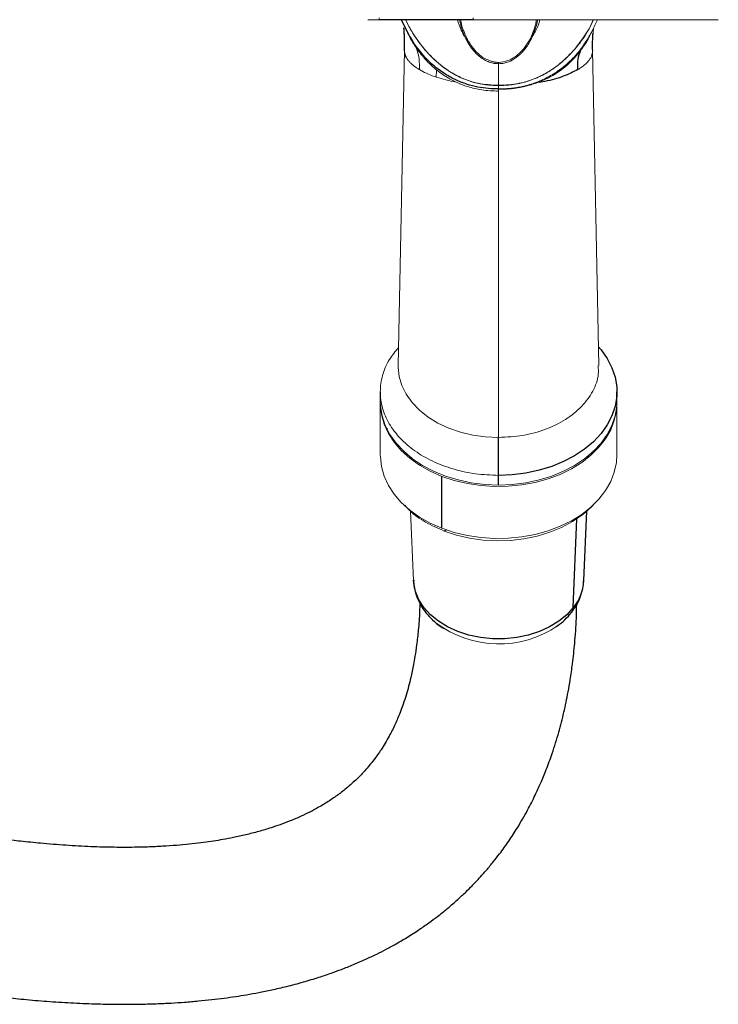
# Model space of a CAD drawing. Header units: millimetres. Extents: x 6 to 425, y 6 to 273.
# Tile 63 of 103: x 162.35 to 167.47, y 202.79 to 210.01. Entities that reach past the tile are written whole.
import ezdxf

# ---------------------------------------------------------------- set-up
doc = ezdxf.new("R2010")
doc.units = ezdxf.units.MM

msp = doc.modelspace()

# ---------------------------------------------------------------- linework, layer by layer
at = {"color": 144, "linetype": 'Continuous', "lineweight": 18}
for p, q in [((164.9803, 210.0104), (164.9803, 210.0229)), ((165.2088, 209.8758), (165.1418, 210.0104)), ((165.2079, 209.8845), (165.145, 210.0104)), ((165.6699, 210.0104), (165.6699, 210.0229)), ((166.2778, 210.0104), (165.9567, 210.0104)), ((167.191, 210.0104), (166.5646, 210.0104)), ((165.1637, 209.9455), (165.1668, 209.8699)), ((166.5492, 209.9176), (166.5517, 209.9487)), ((166.5378, 209.9205), (166.5112, 209.8666)), ((165.167, 209.7867), (165.1214, 207.4754)), ((166.5908, 207.4754), (166.5452, 209.7867)), ((165.2755, 209.6447), (165.2754, 209.6447)), ((165.4008, 209.6434), (165.3998, 209.5903)), ((165.4019, 209.7079), (165.4019, 209.7041)), ((165.7987, 209.7064), (165.7988, 209.7064)), ((165.8561, 209.6877), (165.8561, 209.6974)), ((165.683, 209.5525), (165.683, 209.5514)), ((165.8561, 209.4946), (165.8561, 206.9486)), ((164.9895, 207.2011), (164.9895, 206.8206)), ((166.7228, 206.8206), (166.7228, 207.2011)), ((165.0389, 207.0055), (165.0416, 207.0147)), ((166.6772, 207.0168), (166.68, 207.0109)), ((165.0629, 206.9593), (165.0655, 206.9636)), ((166.6478, 206.9637), (166.6509, 206.9568)), ((165.1623, 206.8372), (165.1644, 206.8442)), ((165.1744, 206.8227), (165.1765, 206.8327)), ((166.5473, 206.8501), (166.5502, 206.8404)), ((165.2008, 206.8001), (165.2024, 206.8106)), ((165.2162, 206.7939), (165.219, 206.8034)), ((166.4971, 206.8005), (166.5001, 206.791)), ((166.5098, 206.8106), (166.5114, 206.8001)), ((165.2102, 206.4079), (165.2328, 205.8997))]:
    msp.add_line(p, q, dxfattribs=at)
at = {"color": 7, "linetype": 'Continuous', "lineweight": 25}
for p, q in [((165.6699, 210.0104), (164.9803, 210.0104)), ((166.5451, 209.7867), (166.5452, 209.783)), ((166.4368, 209.6447), (166.4367, 209.6447)), ((164.9895, 207.2837), (164.9895, 207.2129)), ((166.7228, 207.2129), (166.7228, 207.2837)), ((165.8561, 206.6708), (165.8561, 206.9486)), ((165.2852, 206.7401), (165.2847, 206.7522)), ((165.4406, 206.2828), (165.4406, 206.6633)), ((165.8561, 206.6001), (165.8561, 206.6708)), ((166.4794, 205.8997), (166.502, 206.4074)), ((166.4034, 205.7022), (166.4291, 206.3519)), ((165.4743, 206.2705), (165.4566, 206.2627))]:
    msp.add_line(p, q, dxfattribs=at)
at = {"color": 7, "linetype": 'Continuous', "lineweight": 25, "flags": 128}
for points in [[(166.5882, 207.6117), (166.6067, 207.5901), (166.6519, 207.5264), (166.6864, 207.4594), (166.7096, 207.3901), (166.7213, 207.3193), (166.7213, 207.248), (166.7096, 207.1772), (166.6864, 207.1079), (166.6519, 207.0409), (166.6067, 206.9772), (166.5513, 206.9177), (166.4865, 206.8631), (166.4132, 206.8142), (166.3324, 206.7716), (166.2451, 206.736), (166.1525, 206.7078), (166.056, 206.6874), (165.9567, 206.675), (165.8561, 206.6708)], [(166.4034, 205.7022), (166.3553, 205.6493), (166.297, 205.6017), (166.2298, 205.5605), (166.1549, 205.5265), (166.0739, 205.5004), (165.9886, 205.4827), (165.9005, 205.4737), (165.8115, 205.4738), (165.7234, 205.4827), (165.6381, 205.5005), (165.5571, 205.5266), (165.4823, 205.5606), (165.4151, 205.6019), (165.3568, 205.6494), (165.3087, 205.7023), (165.2718, 205.7596), (165.2467, 205.82), (165.2341, 205.8822), (165.2328, 205.8997)]]:
    msp.add_lwpolyline(points, dxfattribs=at)
at = {"color": 144, "linetype": 'Continuous', "lineweight": 18, "flags": 128}
for points in [[(165.8561, 206.9486), (165.761, 206.953), (165.6675, 206.966), (165.5771, 206.9875), (165.4914, 207.0171), (165.4119, 207.0543), (165.3399, 207.0984), (165.2765, 207.1488), (165.2229, 207.2046), (165.18, 207.2648), (165.1484, 207.3284), (165.1288, 207.3943), (165.1214, 207.4615), (165.1214, 207.4754)], [(165.8561, 206.6001), (165.7555, 206.6043), (165.6563, 206.6166), (165.5597, 206.6371), (165.4672, 206.6653), (165.3799, 206.7009), (165.299, 206.7435), (165.2257, 206.7924), (165.1609, 206.847), (165.1056, 206.9065), (165.0603, 206.9702), (165.0259, 207.0372), (165.0026, 207.1065), (164.9909, 207.1773), (164.9895, 207.2129)], [(165.4406, 206.6633), (165.3551, 206.7011), (165.2764, 206.7456), (165.2055, 206.7963), (165.1435, 206.8524), (165.091, 206.9133), (165.0489, 206.978), (165.0178, 207.0458), (164.9979, 207.1157), (164.9897, 207.1867), (164.9895, 207.207)], [(166.7227, 207.207), (166.7191, 207.1444), (166.7039, 207.0739), (166.6773, 207.0052), (166.6396, 206.9391), (166.5912, 206.8766), (166.533, 206.8184), (166.4656, 206.7654), (166.3899, 206.7184), (166.307, 206.6778), (166.2181, 206.6443), (166.1242, 206.6184), (166.0267, 206.6003), (165.9269, 206.5904), (165.8262, 206.5887), (165.7258, 206.5953), (165.6272, 206.6101), (165.5317, 206.6329), (165.4406, 206.6633)], [(166.7228, 207.2129), (166.7213, 207.1773), (166.7096, 207.1065), (166.6864, 207.0372), (166.6519, 206.9702), (166.6067, 206.9065), (166.5513, 206.847), (166.4865, 206.7924), (166.4132, 206.7435), (166.3324, 206.7009), (166.2451, 206.6653), (166.1525, 206.6371), (166.056, 206.6166), (165.9567, 206.6043), (165.8561, 206.6001)], [(165.0299, 207.0162), (165.0307, 207.0203), (165.0315, 207.0244)], [(166.5357, 206.8327), (166.5363, 206.8303), (166.5378, 206.8227)], [(165.4406, 206.2828), (165.3551, 206.3205), (165.2764, 206.365), (165.2055, 206.4157), (165.1435, 206.4719), (165.091, 206.5327), (165.0489, 206.5975), (165.0178, 206.6652), (164.9979, 206.7351), (164.9897, 206.8061), (164.9895, 206.8206)], [(166.7228, 206.8206), (166.7191, 206.7638), (166.7039, 206.6934), (166.6773, 206.6246), (166.6396, 206.5586), (166.5912, 206.496), (166.533, 206.4379), (166.4656, 206.3849), (166.3899, 206.3378), (166.307, 206.2973), (166.2181, 206.2638), (166.1242, 206.2378), (166.0267, 206.2198), (165.9269, 206.2098), (165.8262, 206.2081), (165.7258, 206.2147), (165.6272, 206.2295), (165.5317, 206.2523), (165.4406, 206.2828)], [(166.5497, 206.4532), (166.534, 206.437), (166.4706, 206.3817), (166.3982, 206.3323), (166.318, 206.2893), (166.231, 206.2535), (166.1386, 206.2254), (166.042, 206.2054), (165.9428, 206.1937), (165.8422, 206.1906), (165.7419, 206.1961), (165.6432, 206.2101), (165.5477, 206.2324), (165.4566, 206.2627)]]:
    msp.add_lwpolyline(points, dxfattribs=at)
at = {"color": 144, "linetype": 'Continuous', "lineweight": 18}
for centre, radius, start, end in [((166.135, 205.9189), 0.345, 321.08397, 356.81462), ((165.8574, 206.1978), 0.7625, 232.77192, 304.55737)]:
    msp.add_arc(centre, radius, start, end, dxfattribs=at)
at = {"color": 7, "linetype": 'Continuous', "lineweight": 25}
msp.add_arc((166.3459, 205.7032), 0.0575, 323.18266, 358.94673, dxfattribs=at)
for points, knots in [([(153.6811, 211.3825), (153.6687, 211.3247), (153.6446, 211.2118), (153.6072, 211.0658), (153.5757, 210.9547), (153.5504, 210.8721), (153.5312, 210.8124), (153.5126, 210.7572), (153.4933, 210.7022), (153.4735, 210.6483), (153.4528, 210.5943), (153.4322, 210.5425), (153.411, 210.4913), (153.3903, 210.4433), (153.3666, 210.3903), (153.3402, 210.3336), (153.3102, 210.2724), (153.2797, 210.2129), (153.2477, 210.1534), (153.2151, 210.0954), (153.1812, 210.0378), (153.1472, 209.9826), (153.1131, 209.9298), (153.0803, 209.881), (153.0479, 209.8345), (153.0147, 209.7888), (152.9797, 209.7424), (152.942, 209.6946), (152.9016, 209.6453), (152.8587, 209.5954), (152.8148, 209.5466), (152.7743, 209.5036), (152.7376, 209.4661), (152.7046, 209.4335), (152.6718, 209.4021), (152.6378, 209.3705), (152.6014, 209.3378), (152.5621, 209.3038), (152.5207, 209.2694), (152.4791, 209.236), (152.4367, 209.2033), (152.3949, 209.1723), (152.354, 209.143), (152.3166, 209.1172), (152.2825, 209.0945), (152.2511, 209.074), (152.213, 209.0499), (152.1685, 209.0228), (152.1182, 208.9935), (152.0693, 208.9662), (152.0282, 208.9442), (151.994, 208.9265), (151.9669, 208.9128), (151.9393, 208.8991), (151.9106, 208.8853), (151.8803, 208.871), (151.8494, 208.8569), (151.8181, 208.8429), (151.7864, 208.8292), (151.7531, 208.8152), (151.718, 208.8008), (151.6814, 208.7864), (151.6446, 208.7723), (151.608, 208.7587), (151.5731, 208.7462), (151.5402, 208.7348), (151.5106, 208.7248), (151.4841, 208.7161), (151.4518, 208.7057), (151.4127, 208.6936), (151.366, 208.6797), (151.3194, 208.6664), (151.2728, 208.6537), (151.2263, 208.6416), (151.1798, 208.6301), (151.1355, 208.6196), (151.092, 208.6097), (151.0484, 208.6002), (151.0017, 208.5905), (150.952, 208.5806), (150.8995, 208.5708), (150.8447, 208.561), (150.7882, 208.5516), (150.7304, 208.5424), (150.6718, 208.5337), (150.6125, 208.5253), (150.5607, 208.5184), (150.5165, 208.5126), (150.4804, 208.508), (150.4458, 208.5037), (150.4132, 208.4996), (150.3801, 208.4954), (150.3466, 208.4911), (150.3132, 208.4866), (150.2824, 208.4823), (150.2539, 208.4781), (150.2275, 208.4739), (150.2029, 208.4698), (150.1831, 208.4662), (150.1674, 208.4631), (150.1557, 208.4608), (150.1405, 208.4575), (150.1202, 208.4529), (150.0952, 208.4466), (150.0664, 208.4384), (150.0345, 208.4281), (150.0002, 208.4156), (149.9636, 208.4001), (149.9261, 208.3817), (149.8957, 208.3647), (149.8652, 208.3448), (149.845, 208.3304), (149.8235, 208.3138), (149.8013, 208.295), (149.7787, 208.2738), (149.7562, 208.2504), (149.7349, 208.2258), (149.7179, 208.2037), (149.7053, 208.1861), (149.6948, 208.1701), (149.6868, 208.1573), (149.6797, 208.1454), (149.6661, 208.1209), (149.6504, 208.0886), (149.635, 208.0494), (149.6247, 208.0175), (149.6174, 207.9904), (149.6102, 207.9583), (149.6036, 207.9168), (149.6006, 207.878), (149.6001, 207.848), (149.6004, 207.8261), (149.6018, 207.8009), (149.6048, 207.7706), (149.6099, 207.7383), (149.6171, 207.7054), (149.6257, 207.6736), (149.6374, 207.6387), (149.6533, 207.6001), (149.6706, 207.5651), (149.6892, 207.5326), (149.7094, 207.5017), (149.7319, 207.4715), (149.7558, 207.443), (149.7817, 207.4155), (149.8079, 207.3904), (149.8376, 207.3645), (149.8699, 207.3391), (149.9029, 207.3158), (149.9303, 207.2981), (149.9567, 207.2819), (149.9793, 207.2688), (150.0101, 207.2516), (150.0436, 207.234), (150.0816, 207.2147), (150.1246, 207.1939), (150.173, 207.1712), (150.2332, 207.1437), (150.3071, 207.111), (150.3966, 207.0723), (150.4938, 207.0309), (150.5874, 206.9917), (150.6739, 206.9556), (150.7525, 206.923), (150.8406, 206.8865), (150.9427, 206.8443), (151.0616, 206.7953), (151.1993, 206.7384), (151.3515, 206.6755), (151.5181, 206.6064), (151.6978, 206.5317), (151.9004, 206.4471), (152.1037, 206.3617), (152.2987, 206.2794), (152.4741, 206.2051), (152.6549, 206.1282), (152.8389, 206.0496), (153.0255, 205.9695), (153.2155, 205.8876), (153.4078, 205.8043), (153.6007, 205.7206), (153.8253, 205.6231), (154.0817, 205.512), (154.3675, 205.3886), (154.6495, 205.2674), (154.9323, 205.1467), (155.2218, 205.0242), (155.4955, 204.9096), (155.7528, 204.8029), (155.9924, 204.7046), (156.2355, 204.6061), (156.4685, 204.5127), (156.6779, 204.4299), (156.8438, 204.3651), (156.9701, 204.3161), (157.0696, 204.2779), (157.1676, 204.2404), (157.2761, 204.1992), (157.399, 204.153), (157.5597, 204.093), (157.7604, 204.0192), (157.9974, 203.9337), (158.2452, 203.8463), (158.4982, 203.7592), (158.7562, 203.6728), (158.9765, 203.6012), (159.1508, 203.5459), (159.271, 203.5085), (159.3694, 203.4783), (159.4499, 203.454), (159.5226, 203.4322), (159.5973, 203.4101), (159.6803, 203.3858), (159.7929, 203.3534), (159.9389, 203.3122), (160.1197, 203.2628), (160.3153, 203.2114), (160.5228, 203.1591), (160.7243, 203.111), (160.9182, 203.0672), (161.0955, 203.0292), (161.2594, 202.9962), (161.3989, 202.9698), (161.5105, 202.9497), (161.6051, 202.9334), (161.6931, 202.9189), (161.7844, 202.9045), (161.8809, 202.8902), (161.9872, 202.8753), (162.1083, 202.8596), (162.2474, 202.8435), (162.4032, 202.8278), (162.571, 202.8139), (162.7448, 202.8031), (162.9149, 202.7964), (163.0734, 202.7937), (163.2159, 202.7945), (163.3425, 202.7979), (163.4536, 202.803), (163.557, 202.8097), (163.6558, 202.818), (163.7527, 202.8279), (163.8436, 202.8391), (163.9288, 202.8511), (164.0133, 202.8647), (164.1014, 202.8806), (164.1989, 202.9005), (164.3082, 202.9258), (164.4238, 202.9565), (164.5323, 202.9893), (164.6254, 203.0206), (164.7097, 203.0516), (164.794, 203.0851), (164.8798, 203.1225), (164.9598, 203.1603), (165.0342, 203.1982), (165.112, 203.2408), (165.1976, 203.2915), (165.2825, 203.3467), (165.3573, 203.3995), (165.4231, 203.4492), (165.4879, 203.5016), (165.5537, 203.5587), (165.6124, 203.6136), (165.6561, 203.6571), (165.6914, 203.6937), (165.7267, 203.7317), (165.77, 203.7805), (165.8165, 203.8364), (165.8712, 203.9065), (165.9308, 203.9893), (166.0001, 204.0957), (166.0647, 204.2076), (166.1208, 204.3178), (166.1662, 204.4172), (166.208, 204.5184), (166.2533, 204.6424), (166.2968, 204.7826), (166.3354, 204.9332), (166.3622, 205.0624), (166.3826, 205.1811), (166.3994, 205.2988), (166.4153, 205.4486), (166.4262, 205.5936), (166.4278, 205.692), (166.4284, 205.7265)], [0, 0, 0, 0, 0.005755, 0.011239, 0.016358, 0.019211, 0.02187, 0.024326, 0.026847, 0.029735, 0.032272, 0.035049, 0.037845, 0.040518, 0.043062, 0.046982, 0.05068, 0.054556, 0.05863, 0.062865, 0.066948, 0.071469, 0.075659, 0.079668, 0.083683, 0.087794, 0.092137, 0.096809, 0.10182, 0.107179, 0.112681, 0.118097, 0.12228, 0.126403, 0.130463, 0.134659, 0.139225, 0.144078, 0.149303, 0.154563, 0.159548, 0.165115, 0.170269, 0.175001, 0.179301, 0.183232, 0.187017, 0.193878, 0.200246, 0.206264, 0.212492, 0.215859, 0.219299, 0.222813, 0.226406, 0.230256, 0.234441, 0.238297, 0.242403, 0.24676, 0.25137, 0.256235, 0.261295, 0.2661, 0.270979, 0.275427, 0.279443, 0.283022, 0.286179, 0.292477, 0.298817, 0.305198, 0.311618, 0.318076, 0.32457, 0.331187, 0.336882, 0.343091, 0.349812, 0.357045, 0.364786, 0.373032, 0.381778, 0.390827, 0.400343, 0.410316, 0.420735, 0.427506, 0.434381, 0.441029, 0.447404, 0.453507, 0.460898, 0.467854, 0.474377, 0.480473, 0.486145, 0.491399, 0.49624, 0.498719, 0.50108, 0.503625, 0.506536, 0.509811, 0.513446, 0.517197, 0.521259, 0.525626, 0.530292, 0.535145, 0.536847, 0.538533, 0.540206, 0.541866, 0.543511, 0.545142, 0.54676, 0.548192, 0.548969, 0.549462, 0.549903, 0.550327, 0.550733, 0.552507, 0.553875, 0.554847, 0.555537, 0.556265, 0.557894, 0.55975, 0.560556, 0.561398, 0.562378, 0.563755, 0.565542, 0.566866, 0.568349, 0.569989, 0.571793, 0.573625, 0.575851, 0.578465, 0.581463, 0.584818, 0.588116, 0.5912, 0.594073, 0.598171, 0.601771, 0.604885, 0.607524, 0.611987, 0.616759, 0.621867, 0.627288, 0.633001, 0.638981, 0.645066, 0.653165, 0.660941, 0.668392, 0.675516, 0.679968, 0.684317, 0.688929, 0.693862, 0.699064, 0.704473, 0.710029, 0.714959, 0.719909, 0.724841, 0.729723, 0.732943, 0.736054, 0.738988, 0.74177, 0.744429, 0.74699, 0.749477, 0.75191, 0.754304, 0.757844, 0.761341, 0.764805, 0.76827, 0.771925, 0.775809, 0.778868, 0.782067, 0.785411, 0.788772, 0.791734, 0.794233, 0.795855, 0.797175, 0.798538, 0.800118, 0.801922, 0.803956, 0.807265, 0.810947, 0.814775, 0.818742, 0.822849, 0.827092, 0.829418, 0.8314, 0.833032, 0.834308, 0.835417, 0.836665, 0.838058, 0.839596, 0.842364, 0.845502, 0.848901, 0.852536, 0.856407, 0.859615, 0.86296, 0.866035, 0.868605, 0.870667, 0.872243, 0.873882, 0.875595, 0.877383, 0.879341, 0.881637, 0.884312, 0.887365, 0.890712, 0.894183, 0.897644, 0.900839, 0.903732, 0.906326, 0.908621, 0.910624, 0.912783, 0.914826, 0.916753, 0.918565, 0.920276, 0.922178, 0.924256, 0.926644, 0.929355, 0.931916, 0.933941, 0.935636, 0.937647, 0.939766, 0.941656, 0.943316, 0.945077, 0.947264, 0.949616, 0.951513, 0.952989, 0.954724, 0.9567, 0.958429, 0.959682, 0.960457, 0.961495, 0.962831, 0.9644, 0.965854, 0.968102, 0.970356, 0.973234, 0.975552, 0.9773, 0.979291, 0.981582, 0.984454, 0.987072, 0.989653, 0.991155, 0.993121, 0.995549, 0.998441, 1, 1, 1, 1]), ([(165.167, 209.783), (165.1674, 209.8138), (165.1681, 209.8693), (165.1644, 209.9249), (165.1627, 209.9496)], [0, 0, 0, 0, 0.55333, 1, 1, 1, 1]), ([(165.8561, 209.5031), (165.8319, 209.5031), (165.8075, 209.5039), (165.7571, 209.5081), (165.7312, 209.5115), (165.6778, 209.5219), (165.6503, 209.5289), (165.594, 209.5472), (165.5654, 209.5585), (165.5081, 209.5857), (165.4794, 209.6016), (165.4372, 209.6294), (165.4233, 209.6393), (165.3955, 209.6607), (165.3816, 209.6722), (165.3401, 209.7097), (165.3125, 209.7386), (165.2588, 209.805), (165.2327, 209.8426), (165.2079, 209.8845)], [0, 0, 0, 0, 0.125, 0.125, 0.25, 0.25, 0.375, 0.375, 0.5, 0.5, 0.625, 0.625, 0.6875, 0.6875, 0.75, 0.75, 0.875, 0.875, 1, 1, 1, 1]), ([(166.4795, 209.8251), (166.4816, 209.8288), (166.4898, 209.8435), (166.5021, 209.8567), (166.5112, 209.8666)], [0, 0, 0, 0, 0.251799, 1, 1, 1, 1]), ([(166.545, 209.7913), (166.5448, 209.8115), (166.5445, 209.851), (166.5464, 209.8897), (166.5474, 209.9087)], [0, 0, 0, 0, 0.510413, 1, 1, 1, 1]), ([(166.4367, 209.6447), (166.4358, 209.6701), (166.4342, 209.7188), (166.4507, 209.7661), (166.4586, 209.7888)], [0, 0, 0, 0, 0.521059, 1, 1, 1, 1]), ([(166.4367, 209.6447), (166.4031, 209.6279), (166.3366, 209.5946), (166.2303, 209.5627), (166.1584, 209.5523), (166.1401, 209.5497)], [0, 0, 0, 0, 0.433247, 0.856229, 1, 1, 1, 1]), ([(165.2786, 205.736), (165.2783, 205.7157), (165.2771, 205.6465), (165.269, 205.5441), (165.2573, 205.4343), (165.245, 205.3509), (165.2338, 205.2874), (165.2235, 205.2356), (165.2116, 205.1818), (165.1968, 205.123), (165.1783, 205.0584), (165.1574, 204.994), (165.1309, 204.9221), (165.0971, 204.8425), (165.052, 204.7521), (164.9991, 204.6639), (164.9406, 204.5815), (164.8913, 204.5222), (164.8526, 204.4807), (164.8285, 204.4561), (164.7988, 204.4274), (164.7621, 204.3946), (164.7242, 204.3633), (164.6895, 204.3366), (164.6549, 204.3116), (164.6051, 204.2779), (164.5449, 204.2413), (164.4767, 204.2045), (164.4071, 204.1708), (164.3328, 204.1388), (164.2589, 204.1108), (164.1828, 204.085), (164.0985, 204.0597), (164.0067, 204.0362), (163.9183, 204.0168), (163.8393, 204.0019), (163.7667, 203.9899), (163.6924, 203.9792), (163.6104, 203.9693), (163.5191, 203.9604), (163.4201, 203.953), (163.3094, 203.9474), (163.1828, 203.944), (163.0346, 203.944), (162.8677, 203.9485), (162.6883, 203.9583), (162.5154, 203.9722), (162.3612, 203.9879), (162.2322, 204.0031), (162.121, 204.0177), (162.0236, 204.0315), (161.9351, 204.0449), (161.8505, 204.0584), (161.7702, 204.0718), (161.6875, 204.0862), (161.5947, 204.1031), (161.483, 204.1244), (161.353, 204.1504), (161.2119, 204.1802), (161.0398, 204.2184), (160.8453, 204.2641), (160.6308, 204.3175), (160.4289, 204.3704), (160.2429, 204.4212), (160.0767, 204.4681), (159.946, 204.5061), (159.8466, 204.5355), (159.7649, 204.5601), (159.6707, 204.5887), (159.5632, 204.6219), (159.4429, 204.6596), (159.3175, 204.6997), (159.1852, 204.7426), (159.0301, 204.7938), (158.8542, 204.8529), (158.658, 204.9204), (158.4647, 204.9882), (158.2755, 205.0558), (158.0954, 205.1212), (157.9331, 205.1811), (157.7929, 205.2334), (157.6747, 205.278), (157.5747, 205.316), (157.4839, 205.3507), (157.3846, 205.3888), (157.2619, 205.4364), (157.1098, 205.4958), (156.9308, 205.5665), (156.7256, 205.6484), (156.4984, 205.7401), (156.219, 205.8542), (155.8963, 205.9879), (155.5353, 206.1396), (155.1796, 206.2908), (154.8673, 206.4248), (154.5996, 206.5403), (154.3752, 206.6375), (154.1551, 206.733), (153.9397, 206.8264), (153.7296, 206.9174), (153.5259, 207.0054), (153.3295, 207.09), (153.1436, 207.1696), (152.9381, 207.2572), (152.7199, 207.3497), (152.4852, 207.4487), (152.2643, 207.5413), (152.0884, 207.6147), (151.9974, 207.6525), (151.9661, 207.6655)], [0, 0, 0, 0, 0.0039818, 0.013567, 0.0215225, 0.0278669, 0.0326098, 0.0366545, 0.0407193, 0.0463489, 0.0522976, 0.0587227, 0.0652042, 0.07442, 0.0849561, 0.0980698, 0.108733, 0.1218527, 0.1262953, 0.1298698, 0.1350411, 0.1417705, 0.1480945, 0.1534808, 0.1584278, 0.1644145, 0.1757682, 0.1842001, 0.1929574, 0.2032032, 0.2121344, 0.2200164, 0.2301737, 0.2405623, 0.2500133, 0.257982, 0.2647687, 0.2718314, 0.2797912, 0.2883311, 0.297506, 0.3070387, 0.31817, 0.3309191, 0.3453028, 0.3603646, 0.3751015, 0.3865429, 0.3964824, 0.4049096, 0.4119397, 0.4184911, 0.4247533, 0.4307253, 0.4361916, 0.4428458, 0.4508393, 0.4601667, 0.4704663, 0.4804934, 0.4959252, 0.5103522, 0.5237753, 0.536091, 0.5468414, 0.5559921, 0.5611657, 0.5657632, 0.5714684, 0.5788461, 0.5857975, 0.5937213, 0.6018599, 0.6098587, 0.62171, 0.6332371, 0.6444391, 0.655316, 0.6657328, 0.6749672, 0.6825246, 0.688999, 0.6944191, 0.6988401, 0.7037185, 0.7103386, 0.7183262, 0.7276135, 0.7381181, 0.7497429, 0.7618679, 0.7795523, 0.7966126, 0.8130566, 0.828926, 0.8392307, 0.8493573, 0.8593577, 0.8692974, 0.8792558, 0.8893271, 0.8994658, 0.9096396, 0.9199107, 0.9355852, 0.9516525, 0.9705149, 0.9898709, 1, 1, 1, 1]), ([(165.2339, 205.9024), (165.2338, 205.8951), (165.2336, 205.8669), (165.244, 205.8182), (165.2648, 205.7579), (165.2959, 205.7007), (165.3359, 205.6471), (165.3851, 205.5984), (165.4273, 205.564), (165.4547, 205.5482), (165.4607, 205.5448)], [0, 0, 0, 0, 0.05104, 0.198711, 0.34629, 0.495068, 0.646023, 0.79963, 0.955803, 1, 1, 1, 1]), ([(166.392, 205.6688), (166.4001, 205.68), (166.4218, 205.7097), (166.4493, 205.7617), (166.4698, 205.8245), (166.4793, 205.8705), (166.4788, 205.8949), (166.4787, 205.8977)], [0, 0, 0, 0, 0.162983, 0.434716, 0.702339, 0.964641, 1, 1, 1, 1]), ([(166.278, 205.562), (166.2951, 205.5745), (166.3323, 205.6018), (166.3685, 205.6393), (166.3877, 205.6634), (166.392, 205.6688)], [0, 0, 0, 0, 0.396806, 0.864312, 1, 1, 1, 1])]:
    msp.add_open_spline(points, degree=3, knots=knots, dxfattribs=at)
at = {"color": 144, "linetype": 'Continuous', "lineweight": 18}
for points, knots in [([(164.9803, 210.0104), (164.9692, 210.0104), (164.9581, 210.0104), (164.943, 210.0104), (164.9382, 210.0104), (164.9291, 210.0104), (164.925, 210.0104), (164.9174, 210.0104), (164.914, 210.0104), (164.9081, 210.0104), (164.9056, 210.0104), (164.9016, 210.0104), (164.9, 210.0104), (164.898, 210.0104), (164.8975, 210.0104), (164.8975, 210.0104)], [0, 0, 0, 0, 0.25, 0.25, 0.375, 0.375, 0.5, 0.5, 0.625, 0.625, 0.75, 0.75, 0.875, 0.875, 1, 1, 1, 1]), ([(165.174, 210.0104), (165.1769, 210.0042), (165.1928, 209.9704), (165.227, 209.9124), (165.2766, 209.8388), (165.345, 209.755), (165.4208, 209.6834), (165.5029, 209.6266), (165.5868, 209.5804), (165.7037, 209.5373), (165.8052, 209.5321), (165.8561, 209.5295)], [0, 0, 0, 0, 0.025404, 0.138721, 0.246053, 0.347057, 0.52426, 0.606176, 0.683295, 0.84115, 1, 1, 1, 1]), ([(165.3895, 209.7135), (165.3672, 209.7353), (165.3212, 209.7806), (165.2622, 209.8578), (165.2112, 209.9345), (165.1865, 209.9875), (165.1758, 210.0104)], [0, 0, 0, 0, 0.245985, 0.508981, 0.7877, 1, 1, 1, 1]), ([(165.6483, 209.8324), (165.6396, 209.8423), (165.6117, 209.874), (165.5795, 209.9355), (165.5626, 209.9852), (165.5539, 210.0104)], [0, 0, 0, 0, 0.183787, 0.584867, 1, 1, 1, 1]), ([(165.5704, 210.0104), (165.5728, 209.9974), (165.5791, 209.9623), (165.6001, 209.9025), (165.627, 209.8479), (165.6537, 209.8076), (165.6827, 209.7705), (165.7141, 209.7409), (165.7453, 209.7203), (165.7612, 209.7113), (165.784, 209.7007), (165.8157, 209.6903), (165.842, 209.6886), (165.8561, 209.6877)], [0, 0, 0, 0, 0.097027, 0.261644, 0.43276, 0.499829, 0.572974, 0.733152, 0.764737, 0.801816, 0.844059, 0.916521, 1, 1, 1, 1]), ([(165.579, 210.0104), (165.5796, 210.0041), (165.5819, 209.9796), (165.5971, 209.9345), (165.6199, 209.8783), (165.6513, 209.8239), (165.691, 209.7746), (165.7391, 209.7316), (165.779, 209.7147), (165.7987, 209.7064)], [0, 0, 0, 0, 0.057026, 0.219709, 0.380299, 0.539184, 0.696081, 0.849963, 1, 1, 1, 1]), ([(165.9567, 210.0104), (165.9123, 210.0104), (165.8661, 210.0104), (165.7941, 210.0104), (165.7695, 210.0104), (165.7199, 210.0104), (165.695, 210.0104), (165.6699, 210.0104)], [0, 0, 0, 0, 0.5, 0.5, 0.75, 0.75, 1, 1, 1, 1]), ([(165.8561, 209.6974), (165.8795, 209.7), (165.9147, 209.7039), (165.957, 209.7249), (165.9866, 209.7447), (166.0138, 209.7686), (166.0462, 209.8042), (166.08, 209.8539), (166.1088, 209.9166), (166.1283, 209.9703), (166.1313, 210.0005), (166.1322, 210.0104)], [0, 0, 0, 0, 0.142471, 0.214963, 0.291628, 0.36654, 0.445899, 0.602781, 0.761409, 0.921544, 1, 1, 1, 1]), ([(165.8561, 209.5295), (165.9072, 209.532), (165.984, 209.5358), (166.0811, 209.5632), (166.1736, 209.5998), (166.2515, 209.6464), (166.3157, 209.6966), (166.354, 209.7309), (166.4094, 209.787), (166.4756, 209.872), (166.5275, 209.9545), (166.5485, 210.0033), (166.5516, 210.0104)], [0, 0, 0, 0, 0.1573045, 0.236631, 0.3161684, 0.4752745, 0.5321847, 0.5908172, 0.6510453, 0.8045363, 0.9712992, 1, 1, 1, 1]), ([(165.8561, 209.6877), (165.8698, 209.6886), (165.8953, 209.6901), (165.9368, 209.7033), (165.9707, 209.7216), (165.998, 209.7423), (166.0159, 209.7583), (166.0356, 209.7788), (166.0563, 209.8042), (166.0806, 209.8408), (166.1034, 209.8837), (166.1226, 209.9324), (166.136, 209.975), (166.1402, 210.0004), (166.1418, 210.0104)], [0, 0, 0, 0, 0.080751, 0.1509909, 0.2589286, 0.3122328, 0.3620033, 0.4078121, 0.4903898, 0.5695125, 0.6909429, 0.8098532, 0.9250556, 1, 1, 1, 1]), ([(166.1582, 210.0104), (166.1573, 210.0065), (166.1507, 209.9772), (166.1338, 209.9347), (166.1109, 209.8987), (166.1038, 209.8874)], [0, 0, 0, 0, 0.097879, 0.716973, 1, 1, 1, 1]), ([(166.5646, 210.0104), (166.5145, 210.0104), (166.4655, 210.0104), (166.3934, 210.0104), (166.3696, 210.0104), (166.3228, 210.0104), (166.3, 210.0104), (166.2778, 210.0104)], [0, 0, 0, 0, 0.5, 0.5, 0.75, 0.75, 1, 1, 1, 1]), ([(166.3228, 209.7022), (166.3588, 209.7371), (166.4348, 209.8107), (166.5076, 209.917), (166.5397, 209.9875), (166.5501, 210.0104)], [0, 0, 0, 0, 0.3778841, 0.7968942, 1, 1, 1, 1]), ([(166.5798, 210.0104), (166.5679, 209.9828), (166.5495, 209.9403), (166.5264, 209.8997), (166.5182, 209.8854)], [0, 0, 0, 0, 0.6489837, 1, 1, 1, 1]), ([(167.275, 210.0104), (167.2748, 210.0104), (167.2741, 210.0104), (167.2717, 210.0104), (167.2699, 210.0104), (167.2629, 210.0104), (167.2564, 210.0104), (167.2404, 210.0104), (167.2313, 210.0104), (167.2115, 210.0104), (167.2014, 210.0104), (167.191, 210.0104)], [0, 0, 0, 0, 0.125, 0.125, 0.25, 0.25, 0.5, 0.5, 0.75, 0.75, 1, 1, 1, 1]), ([(167.4356, 210.0104), (167.4037, 210.0104), (167.3769, 210.0104), (167.3329, 210.0104), (167.3156, 210.0104), (167.2968, 210.0104), (167.2917, 210.0104), (167.284, 210.0104), (167.2813, 210.0104), (167.2795, 210.0104), (167.2793, 210.0104), (167.2788, 210.0104), (167.2784, 210.0104), (167.2771, 210.0104), (167.2761, 210.0104), (167.275, 210.0104)], [0, 0, 0, 0, 0.25, 0.25, 0.5, 0.5, 0.625, 0.625, 0.75, 0.75, 0.8125, 0.8125, 0.875, 0.875, 1, 1, 1, 1]), ([(167.4657, 210.0104), (167.4657, 210.0104), (167.4631, 210.0104), (167.453, 210.0104), (167.4456, 210.0104), (167.4356, 210.0104)], [0, 0, 0, 0, 0.5, 0.5, 1, 1, 1, 1]), ([(165.2089, 209.8799), (165.2048, 209.8868), (165.193, 209.9068), (165.1875, 209.9183), (165.1839, 209.9257)], [0, 0, 0, 0, 0.350363, 1, 1, 1, 1]), ([(165.2104, 209.8711), (165.2283, 209.8423), (165.2606, 209.7905), (165.3137, 209.7254), (165.3605, 209.6774), (165.4029, 209.6406), (165.4389, 209.6138), (165.4704, 209.5932), (165.5061, 209.572), (165.5578, 209.5458), (165.6352, 209.5161), (165.7369, 209.491), (165.8146, 209.4882), (165.8561, 209.4867)], [0, 0, 0, 0, 0.139091, 0.249595, 0.336563, 0.404001, 0.46888, 0.510094, 0.549386, 0.627909, 0.728342, 0.854523, 1, 1, 1, 1]), ([(165.8561, 209.5031), (165.8614, 209.5031), (165.8718, 209.5032), (165.887, 209.5035), (165.9017, 209.5041), (165.916, 209.5049), (165.9385, 209.5066), (165.9694, 209.5099), (166.0096, 209.5164), (166.0506, 209.5254), (166.1091, 209.542), (166.1844, 209.571), (166.2568, 209.6106), (166.3141, 209.6503), (166.3584, 209.6864), (166.4011, 209.7275), (166.435, 209.7659), (166.461, 209.7988), (166.4807, 209.8261), (166.5, 209.855), (166.5121, 209.8752), (166.5182, 209.8854)], [0, 0, 0, 0, 0.0180556, 0.0354555, 0.052262, 0.0685146, 0.0842348, 0.1299023, 0.1751123, 0.2251515, 0.2762007, 0.3891976, 0.5148716, 0.5829627, 0.6553916, 0.7364103, 0.8157978, 0.859296, 0.9044596, 0.9513435, 1, 1, 1, 1]), ([(166.5112, 209.8666), (166.5083, 209.8617), (166.5022, 209.8515), (166.4924, 209.836), (166.4818, 209.82), (166.4704, 209.8035), (166.4581, 209.7866), (166.4449, 209.7695), (166.424, 209.7439), (166.3913, 209.7079), (166.347, 209.6668), (166.3, 209.6309), (166.2422, 209.5941), (166.171, 209.5591), (166.0996, 209.5345), (166.0441, 209.5203), (166.0054, 209.5125), (165.9659, 209.5066), (165.9317, 209.5032), (165.9016, 209.5014), (165.8778, 209.5006), (165.863, 209.5005), (165.8561, 209.5005)], [0, 0, 0, 0, 0.0238921, 0.0490286, 0.0753218, 0.1026801, 0.1310077, 0.1602049, 0.1901682, 0.2643777, 0.3542508, 0.4271603, 0.4933297, 0.61559, 0.7250292, 0.7717025, 0.8241637, 0.867969, 0.9151171, 0.9472411, 0.9754428, 1, 1, 1, 1]), ([(166.5452, 209.783), (166.5446, 209.8138), (166.5437, 209.8587), (166.5478, 209.9035), (166.5492, 209.9176)], [0, 0, 0, 0, 0.685053, 1, 1, 1, 1]), ([(165.1756, 209.7439), (165.1749, 209.7455), (165.1735, 209.749), (165.1716, 209.7546), (165.1699, 209.7608), (165.1684, 209.7677), (165.1674, 209.7751), (165.1672, 209.7803), (165.167, 209.783)], [0, 0, 0, 0, 0.127122, 0.270053, 0.428801, 0.60337, 0.793767, 1, 1, 1, 1]), ([(165.2755, 209.6447), (165.2759, 209.6703), (165.2767, 209.72), (165.2632, 209.7827), (165.2443, 209.8174), (165.2377, 209.8296)], [0, 0, 0, 0, 0.408309, 0.792245, 1, 1, 1, 1]), ([(166.5452, 209.7826), (166.5451, 209.7807), (166.545, 209.777), (166.5444, 209.7717), (166.5436, 209.7667), (166.5426, 209.762), (166.5415, 209.7576), (166.5403, 209.7535), (166.539, 209.7498), (166.5357, 209.7411), (166.5292, 209.728), (166.5186, 209.7126), (166.5079, 209.7), (166.4978, 209.6897), (166.4869, 209.6798), (166.4752, 209.6704), (166.463, 209.6614), (166.4503, 209.6528), (166.4412, 209.6474), (166.4368, 209.6447)], [0, 0, 0, 0, 0.039151, 0.076129, 0.110934, 0.143568, 0.17403, 0.202322, 0.228444, 0.252397, 0.384598, 0.503643, 0.581272, 0.656653, 0.729792, 0.800691, 0.869356, 0.93579, 1, 1, 1, 1]), ([(165.2754, 209.6447), (165.2727, 209.6463), (165.2672, 209.6496), (165.2593, 209.6547), (165.2514, 209.6599), (165.2438, 209.6654), (165.2363, 209.671), (165.229, 209.6768), (165.222, 209.6828), (165.2153, 209.689), (165.2088, 209.6954), (165.2027, 209.702), (165.197, 209.7088), (165.1916, 209.7157), (165.1867, 209.7229), (165.1838, 209.7277), (165.1824, 209.7301)], [0, 0, 0, 0, 0.06125, 0.124058, 0.188427, 0.254359, 0.321855, 0.390918, 0.461548, 0.533748, 0.60752, 0.682864, 0.759783, 0.838277, 0.918349, 1, 1, 1, 1]), ([(165.6333, 209.564), (165.6291, 209.5655), (165.6207, 209.5686), (165.608, 209.5735), (165.5954, 209.5787), (165.5828, 209.5842), (165.5702, 209.59), (165.5577, 209.5961), (165.5451, 209.6026), (165.5327, 209.6093), (165.5202, 209.6164), (165.5078, 209.6237), (165.4955, 209.6314), (165.4833, 209.6394), (165.4712, 209.6477), (165.4591, 209.6562), (165.4472, 209.6651), (165.4354, 209.6742), (165.4237, 209.6836), (165.4121, 209.6933), (165.4007, 209.7033), (165.3932, 209.7101), (165.3895, 209.7135)], [0, 0, 0, 0, 0.044895, 0.090325, 0.136298, 0.182819, 0.229892, 0.277518, 0.325697, 0.374428, 0.423708, 0.473533, 0.523898, 0.574795, 0.626218, 0.678157, 0.730602, 0.783542, 0.836965, 0.890859, 0.945209, 1, 1, 1, 1]), ([(165.5457, 209.553), (165.5388, 209.5542), (165.5058, 209.5598), (165.4513, 209.5737), (165.3849, 209.594), (165.3248, 209.6178), (165.2923, 209.6355), (165.2755, 209.6447)], [0, 0, 0, 0, 0.0602502, 0.2874656, 0.5243992, 0.7548717, 1, 1, 1, 1]), ([(165.7988, 209.7064), (165.8012, 209.7057), (165.8059, 209.7042), (165.813, 209.7024), (165.8201, 209.7009), (165.8273, 209.6996), (165.8344, 209.6986), (165.8415, 209.6979), (165.8487, 209.6975), (165.8535, 209.6974), (165.8559, 209.6974)], [0, 0, 0, 0, 0.128308, 0.255218, 0.380949, 0.505725, 0.62978, 0.75335, 0.876676, 1, 1, 1, 1]), ([(165.8561, 209.6878), (165.8561, 209.6623), (165.8561, 209.6093), (165.8561, 209.5568), (165.8561, 209.5295)], [0, 0, 0, 0, 0.4795184, 1, 1, 1, 1]), ([(166.3228, 209.7022), (166.3187, 209.6987), (166.3105, 209.6918), (166.2979, 209.6817), (166.2852, 209.6719), (166.2724, 209.6624), (166.2594, 209.6532), (166.2463, 209.6443), (166.233, 209.6358), (166.2197, 209.6276), (166.2062, 209.6197), (166.1927, 209.6121), (166.1791, 209.6049), (166.1654, 209.598), (166.1517, 209.5915), (166.138, 209.5853), (166.1243, 209.5795), (166.1105, 209.574), (166.0968, 209.5688), (166.0876, 209.5656), (166.083, 209.564)], [0, 0, 0, 0, 0.060021, 0.119604, 0.178729, 0.237379, 0.295535, 0.35318, 0.410299, 0.466875, 0.522893, 0.578339, 0.6332, 0.687464, 0.74112, 0.794157, 0.84657, 0.89835, 0.949494, 1, 1, 1, 1]), ([(165.8561, 209.5284), (165.8507, 209.5284), (165.84, 209.5285), (165.8241, 209.5289), (165.8084, 209.5296), (165.7929, 209.5307), (165.7776, 209.532), (165.7624, 209.5337), (165.7474, 209.5358), (165.7326, 209.5382), (165.7178, 209.5409), (165.7033, 209.544), (165.6889, 209.5474), (165.6747, 209.5511), (165.6607, 209.5551), (165.6469, 209.5594), (165.6378, 209.5625), (165.6333, 209.564)], [0, 0, 0, 0, 0.070866, 0.140511, 0.209192, 0.277116, 0.344448, 0.411314, 0.47781, 0.544001, 0.60993, 0.675618, 0.741066, 0.806262, 0.871177, 0.935773, 1, 1, 1, 1]), ([(166.083, 209.564), (166.0786, 209.5626), (166.0699, 209.5597), (166.0565, 209.5556), (166.043, 209.5518), (166.0293, 209.5483), (166.0155, 209.545), (166.0016, 209.542), (165.9876, 209.5393), (165.9734, 209.5369), (165.9592, 209.5349), (165.9449, 209.5331), (165.9304, 209.5316), (165.9159, 209.5304), (165.9012, 209.5295), (165.8863, 209.5288), (165.8713, 209.5285), (165.8612, 209.5284), (165.8561, 209.5284)], [0, 0, 0, 0, 0.060916, 0.122121, 0.183559, 0.245182, 0.306947, 0.368827, 0.430802, 0.492872, 0.555051, 0.617376, 0.679907, 0.742732, 0.805972, 0.869787, 0.934379, 1, 1, 1, 1]), ([(165.8561, 209.4871), (165.8561, 209.4869), (165.8561, 209.4857), (165.8561, 209.4903), (165.8561, 209.4988), (165.8561, 209.5031)], [0, 0, 0, 0, 0.043379, 0.521696, 1, 1, 1, 1]), ([(165.8561, 206.6708), (165.7994, 206.6731), (165.686, 206.6777), (165.5223, 206.7141), (165.3715, 206.7708), (165.2393, 206.8476), (165.1309, 206.941), (165.0503, 207.0476), (165.0007, 207.1633), (164.9837, 207.2837), (165.0011, 207.4038), (165.0462, 207.5149), (165.0995, 207.5792), (165.124, 207.6089)], [0, 0, 0, 0, 0.0921093, 0.1842186, 0.2763279, 0.3684371, 0.4605464, 0.5526557, 0.644765, 0.7368743, 0.8289836, 0.9210929, 1, 1, 1, 1]), ([(166.5854, 207.4754), (166.5868, 207.4539), (166.5911, 207.3903), (166.5509, 207.2865), (166.4702, 207.1732), (166.3511, 207.0772), (166.2034, 207.0048), (166.035, 206.9575), (165.9157, 206.9516), (165.8561, 206.9486)], [0, 0, 0, 0, 0.078304, 0.23192, 0.385536, 0.539152, 0.692768, 0.846384, 1, 1, 1, 1]), ([(165.4566, 206.2627), (165.4105, 206.2832), (165.3184, 206.3243), (165.2223, 206.3906), (165.1814, 206.4372), (165.1691, 206.4511)], [0, 0, 0, 0, 0.412449, 0.824899, 1, 1, 1, 1])]:
    msp.add_open_spline(points, degree=3, knots=knots, dxfattribs=at)
for points in [[(165.2127, 209.8679), (165.2088, 209.8722), (165.2072, 209.878), (165.2079, 209.8845)], [(165.8561, 209.6974), (165.856, 209.6974), (165.856, 209.6974), (165.8559, 209.6974)], [(165.8561, 209.5031), (165.8561, 209.5115), (165.8561, 209.5199), (165.8561, 209.5284)], [(165.8561, 209.5005), (165.8561, 209.4958), (165.8561, 209.4923), (165.8561, 209.4899)]]:
    msp.add_open_spline(points, degree=3, dxfattribs=at)
at = {"color": 7, "linetype": 'Continuous', "lineweight": 25}
for points in [[(166.5452, 209.783), (166.5452, 209.7829), (166.5452, 209.7827), (166.5452, 209.7826)], [(165.1824, 209.7301), (165.1798, 209.7347), (165.1775, 209.7393), (165.1756, 209.7439)]]:
    msp.add_open_spline(points, degree=3, dxfattribs=at)

doc.saveas('drawing.dxf')
